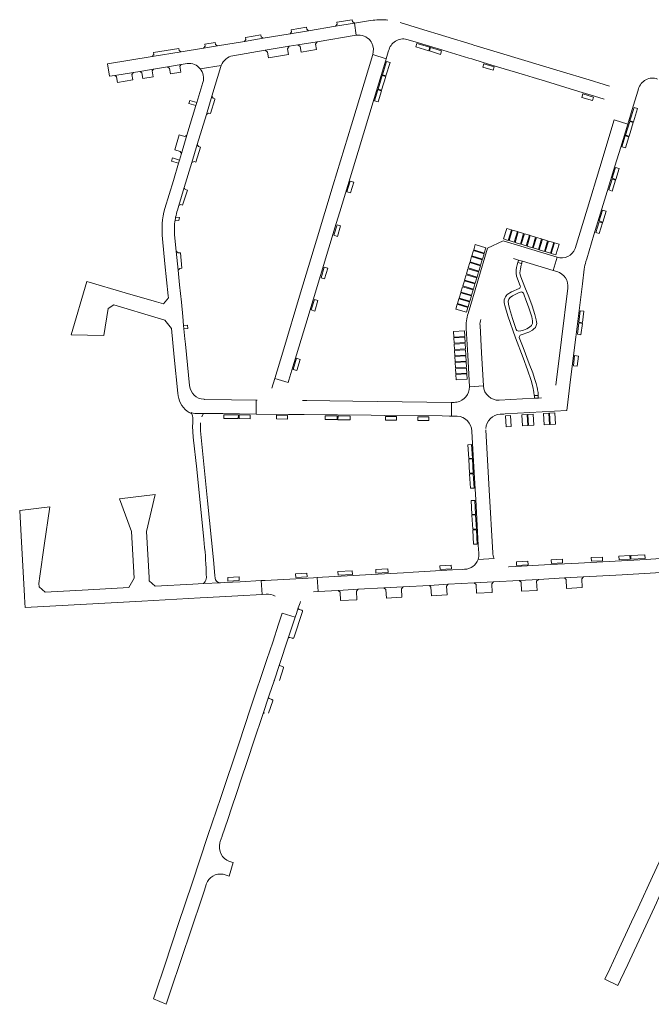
# Model space of a CAD drawing. Header units: metres. Extents: x 166325 to 190320, y 381923 to 404576.
# Tile 15 of 256: x 169573 to 169825, y 383829 to 384221. Entities that reach past the tile are written whole.
import ezdxf

# ---------------------------------------------------------------- set-up
doc = ezdxf.new("R2010")
doc.units = ezdxf.units.M
doc.layers.add('B-WE-VH-VERHARDING_ASFALT-GV', color=8, linetype='Continuous', lineweight=18)
doc.layers.add('B-WE-VH-VERHARDING_BETONSTRAATSTEEN-GV', color=8, linetype='Continuous', lineweight=18)

msp = doc.modelspace()

# ---------------------------------------------------------------- linework, layer by layer
at = {"layer": 'B-WE-VH-VERHARDING_ASFALT-GV', "flags": 128}
for points in [[(169772.964, 384122.002), (169773.284, 384123.436), (169773.493, 384124.021), (169773.395, 384124.054), (169772.001, 384124.493), (169771.947, 384124.51), (169771.7, 384123.631), (169771.434, 384122.469), (169771.28, 384121.622), (169771.279, 384121.47), (169771.273, 384120.293), (169771.441, 384119.083), (169772.915, 384115.26)], [(169779.284, 384101.677), (169778.79, 384103.714), (169777.606, 384107.255), (169776.303, 384110.808), (169774.775, 384114.668), (169773.124, 384118.861)], [(169772.508, 384114.119), (169769.428, 384112.806), (169767.7, 384111.695)], [(169766.741, 384107.372), (169767.909, 384103.27), (169771.023, 384094.44), (169774.01, 384086.489), (169775.837, 384081.674), (169777.302, 384077.526), (169777.959, 384074.936), (169778.314, 384072.823), (169778.453, 384071.414), (169778.529, 384071.418), (169780.003, 384071.493), (169780.081, 384071.497), (169780.007, 384072.571), (169779.885, 384073.295), (169779.828, 384073.614), (169779.754, 384073.951), (169779.598, 384074.603), (169779.19, 384076.315), (169778.655, 384078.319), (169777.867, 384080.56), (169776.508, 384084.054), (169774.044, 384090.588), (169772.54, 384094.66)], [(169778.377, 384098.016), (169778.981, 384098.641)], [(169773.213, 384095.613), (169776.298, 384096.768), (169777.857, 384097.531), (169778.377, 384098.016)], [(169641.779, 384064.607), (169641.582, 384064.683), (169641.84, 384064.164), (169642.151, 384063.375), (169642.33, 384062.523), (169642.36, 384061.7), (169642.271, 384060.428), (169642.235, 384059.273), (169642.489, 384054.882), (169643.844, 384042.048), (169646.662, 384014.082)], [(169645.845, 384062.965), (169646.063, 384063.39), (169646.6, 384064.284), (169644.43, 384064.323)], [(169651.177, 383998.661), (169651.086, 383999.648), (169650.491, 384005.945), (169648.117, 384029.494), (169645.331, 384057.447), (169645.355, 384060.609)], [(169647.643, 384001.023), (169647.666, 384000.194), (169647.698, 383998.949)], [(169646.914, 383996.926), (169646.623, 383996.538), (169653.288, 383996.795)]]:
    msp.add_lwpolyline(points, dxfattribs=at)
at = {"layer": 'B-WE-VH-VERHARDING_ASFALT-GV'}
for points in [[(169773.124, 384118.861, -0.1591774), (169772.964, 384122.002)], [(169772.915, 384115.26, -0.3879732), (169772.508, 384114.119)], [(169767.7, 384111.695, 0.3092957), (169766.741, 384107.372)], [(169778.981, 384098.641, 0.2143953), (169779.284, 384101.677)], [(169772.54, 384094.66, -0.3626895), (169773.213, 384095.613)], [(169644.43, 384064.323, -0.1086441), (169641.779, 384064.607)], [(169646.662, 384014.082, -0.0224309), (169647.643, 384001.023)], [(169647.698, 383998.949, -0.200062), (169646.914, 383996.926)], [(169653.288, 383996.795, -0.3923921), (169651.177, 383998.661)]]:
    msp.add_lwpolyline(points, format="xyb", dxfattribs=at)
at = {"layer": 'B-WE-VH-VERHARDING_ASFALT-GV', "flags": 128}
msp.add_lwpolyline([(169774.137, 384097.548), (169773.197, 384097.229), (169772.268, 384097.141), (169771.609, 384097.348), (169771.329, 384097.828), (169769.854, 384102.12), (169768.577, 384106.115), (169768.165, 384107.858), (169768.128, 384109.071), (169768.317, 384109.915), (169768.939, 384110.613), (169769.829, 384111.268), (169770.863, 384111.781), (169771.89, 384112.227), (169772.522, 384112.495), (169773.035, 384112.664), (169773.346, 384112.75), (169773.723, 384112.635), (169774.176, 384112.228), (169774.435, 384111.478), (169775.139, 384109.686), (169776.206, 384106.806), (169776.986, 384104.434), (169777.488, 384102.859), (169777.807, 384101.24), (169777.797, 384100.201), (169777.395, 384099.347), (169776.632, 384098.719), (169775.486, 384098.049)], close=True, dxfattribs=at)
at = {"layer": 'B-WE-VH-VERHARDING_BETONSTRAATSTEEN-GV', "flags": 128}
for points in [[(169658.289, 384206.985), (169671.13, 384209.12), (169680.785, 384210.709), (169684.155, 384211.264), (169691.86, 384212.532), (169707.475, 384215.146), (169706.792, 384220.002), (169699.255, 384218.745), (169688.489, 384216.95), (169681.079, 384215.715), (169670.389, 384213.932), (169662.894, 384212.682), (169652.137, 384210.91), (169646.6, 384209.998), (169637.589, 384208.511), (169626.134, 384206.621), (169608.28, 384203.676), (169609.079, 384198.751), (169611.246, 384199.106), (169618.59, 384200.31), (169621.191, 384200.738), (169626.627, 384201.632), (169632.223, 384202.555), (169637.695, 384203.444), (169640.091, 384203.865)], [(169714.179, 384221.098), (169713.208, 384220.962), (169713.184, 384221.068), (169706.792, 384220.002), (169707.475, 384215.146)], [(169788.831, 384200.809), (169783.105, 384202.571), (169772.12, 384205.881), (169766.375, 384207.616), (169754.45, 384211.233), (169753.772, 384211.457), (169732.733, 384217.818), (169725.02, 384220.186)], [(169727.7, 384213.492), (169728.156, 384213.355), (169731.382, 384212.387), (169742.008, 384209.199), (169752.397, 384206.054), (169753.611, 384205.682), (169758.061, 384204.319), (169762.951, 384202.848), (169774.538, 384199.312), (169778.069, 384198.252), (169782.96, 384196.765), (169794.549, 384193.248), (169797.664, 384192.292), (169802.552, 384190.839), (169806.39, 384189.65)], [(169714.061, 384207.423), (169719.437, 384205.77), (169720.263, 384208.481), (169720.397, 384208.92)], [(169644.096, 384171.619), (169647.716, 384183.584), (169649.92, 384190.869), (169653.485, 384202.647), (169653.63, 384203.072), (169645.239, 384201.768)], [(169645.239, 384201.768), (169653.63, 384203.072)], [(169808.481, 384194.852), (169806.366, 384195.442), (169800.403, 384197.287), (169788.831, 384200.809)], [(169646.352, 384196.322), (169643.948, 384188.33), (169643.564, 384187.052), (169639.973, 384175.219), (169637.784, 384168.006), (169636.987, 384165.356), (169636.619, 384164.133), (169634.529, 384157.189), (169631.175, 384146.046)], [(169810.42, 384181.356), (169815.788, 384179.708), (169817.994, 384186.895), (169819.382, 384191.507), (169820.086, 384193.76)], [(169799.077, 384124.882), (169799.42, 384126.023), (169802.264, 384135.497), (169807.583, 384152.82), (169810.634, 384162.869), (169812.971, 384170.529), (169815.788, 384179.708), (169810.42, 384181.356), (169804.663, 384162.442), (169799.681, 384146.158), (169794.774, 384130.07)], [(169636.152, 384145.401), (169636.727, 384147.3), (169638.871, 384154.378), (169641.885, 384164.323), (169644.096, 384171.619)], [(169635.236, 384141.43), (169636.74, 384141.217), (169636.949, 384142.392)], [(169636.949, 384142.392), (169635.455, 384142.603)], [(169630.21, 384133.936), (169631.184, 384123.935), (169632.452, 384111.242), (169632.542, 384110.38), (169630.603, 384107.975), (169627.85, 384108.783), (169615.25, 384112.478), (169600.012, 384116.959), (169593.712, 384095.646), (169606.832, 384095.44), (169608.527, 384106.197), (169610.747, 384107.569), (169628.435, 384102.351), (169631.12, 384101.559), (169633.748, 384098.219), (169634.882, 384086.743), (169636.34, 384072.363)], [(169641.039, 384075.435), (169639.388, 384091.928), (169639.157, 384094.116), (169638.765, 384098.058), (169638.63, 384099.419), (169638.274, 384103.007), (169637.721, 384108.681), (169636.991, 384115.641), (169636.457, 384121.396), (169635.702, 384128.983), (169635.048, 384135.554)], [(169770.264, 384126.084), (169772.161, 384125.496), (169772.173, 384125.492), (169773.783, 384124.991), (169779.918, 384123.144), (169785.973, 384121.312), (169787.59, 384126.656), (169766.055, 384133.166), (169759.892, 384130.189), (169752.085, 384104.179)], [(169787.59, 384126.656), (169785.973, 384121.312), (169787.463, 384120.861)], [(169772.254, 384125.361), (169772.001, 384124.493), (169773.395, 384124.054), (169773.646, 384124.918)], [(169773.783, 384124.991), (169772.173, 384125.492)], [(169791.466, 384065.513), (169791.884, 384068.877), (169793.006, 384077.913), (169795.089, 384094.724), (169797.729, 384116.044), (169798.45, 384121.89)], [(169791.903, 384114.256), (169789.347, 384093.825), (169787.073, 384075.594)], [(169751.35, 384098.235), (169751.948, 384087.503), (169752.637, 384074.906), (169758.221, 384075.292), (169757.476, 384088.438), (169756.872, 384099.407)], [(169680.335, 384076.689), (169674.983, 384078.277), (169673.797, 384074.364)], [(169758.221, 384075.292), (169752.637, 384074.906)], [(169780.003, 384071.493), (169778.529, 384071.418), (169778.604, 384070.506)], [(169780.081, 384070.559), (169780.003, 384071.493)], [(169644.43, 384064.323), (169646.6, 384064.284), (169649.49, 384064.26), (169654.278, 384064.235), (169667.521, 384064.09), (169667.582, 384069.632), (169657.72, 384069.758), (169646.823, 384069.886), (169646.81, 384069.968), (169646.742, 384069.996)], [(169668.009, 384069.633), (169667.582, 384069.632), (169667.521, 384064.09), (169680.523, 384063.947), (169686.777, 384063.878), (169713.462, 384063.603), (169718.72, 384063.546), (169741.825, 384063.312), (169744.682, 384063.285), (169745.441, 384063.275), (169745.513, 384068.733)], [(169745.513, 384068.733), (169706.131, 384069.192), (169687.802, 384069.419), (169686.099, 384069.44)], [(169746.53, 384068.721), (169745.513, 384068.733), (169745.441, 384063.275), (169747.788, 384063.244)], [(169781.372, 384070.517), (169780.222, 384070.458), (169780.182, 384070.456), (169778.506, 384070.368), (169778.477, 384070.367), (169764.52, 384069.575)], [(169778.506, 384070.368), (169780.182, 384070.456)], [(169641.84, 384064.164), (169641.582, 384064.683), (169641.779, 384064.607)], [(169764.96, 384064.009), (169766.303, 384064.076), (169766.857, 384064.104), (169791.466, 384065.513)], [(169753.644, 384057.255), (169753.647, 384057.193), (169753.911, 384052.37), (169754.298, 384045.293), (169754.923, 384034.195), (169755.156, 384030.052), (169756.167, 384011.837), (169756.346, 384008.586), (169756.353, 384008.455)], [(169761.924, 384008.803), (169760.522, 384033.733), (169759.18, 384057.772)], [(169756.064, 384006.133), (169762.495, 384006.499)], [(169828.832, 384006.444), (169823.141, 384006.145), (169800.939, 384004.911), (169796.205, 384004.649), (169784.995, 384004.028), (169780.248, 384003.765), (169771.094, 384003.258), (169768.304, 384003.104), (169768.246, 384003.101)], [(169750.706, 384002.165), (169749.732, 384002.112), (169745.854, 384001.9), (169730.185, 384001.043), (169726.363, 384000.829), (169711.234, 383999.979), (169706.395, 383999.705), (169694.059, 383999.013), (169691.961, 383998.899), (169692.266, 383993.323), (169700.279, 383993.774), (169708.223, 383994.205), (169718.528, 383994.763), (169726.195, 383995.18), (169736.673, 383995.766), (169744.18, 383996.186), (169754.544, 383996.755), (169762.2, 383997.176), (169772.448, 383997.739), (169780.17, 383998.164), (169790.499, 383998.73), (169798.16, 383999.151), (169813.5, 384000), (169829.124, 384000.836)], [(169691.961, 383998.899), (169690.379, 383998.813), (169688.27, 383998.698), (169671.202, 383997.77), (169670.553, 383997.734), (169669.61, 383997.683), (169669.913, 383992.118), (169671.504, 383992.215)], [(169690.412, 383993.216), (169692.266, 383993.323), (169691.961, 383998.899)], [(169677.937, 383984.743), (169683.183, 383983.067), (169683.672, 383984.582), (169684.387, 383986.817), (169685.068, 383988.829), (169685.227, 383989.3)], [(169674.755, 383957.769), (169676.894, 383964.256), (169680.388, 383974.696), (169683.183, 383983.067), (169677.937, 383984.743), (169676.512, 383980.282), (169674.153, 383973.13), (169671.848, 383966.151), (169665.355, 383946.774), (169660.602, 383932.562), (169653.423, 383911.177), (169648.346, 383896.024), (169642.037, 383877.042), (169636.646, 383860.909), (169631.123, 383844.33), (169627.573, 383833.72), (169626.614, 383830.872), (169631.657, 383828.72)], [(169684.387, 383986.817), (169683.672, 383984.582), (169683.183, 383983.067), (169680.388, 383974.696)], [(169682.554, 383974.896), (169686.025, 383985.384)], [(169685.758, 383985.863), (169684.728, 383986.199)], [(169681.004, 383975.013), (169682.071, 383974.66)], [(169676.894, 383964.256), (169674.755, 383957.769)], [(169676.865, 383957.84), (169678.5, 383962.823)], [(169678.276, 383963.289), (169677.236, 383963.63)], [(169657.891, 383907.331), (169659.688, 383912.746), (169661.867, 383919.265), (169663.721, 383924.779), (169664.378, 383926.733), (169666.553, 383933.256), (169670.4, 383944.667), (169672.547, 383951.205), (169672.791, 383951.928), (169674.73, 383957.686)], [(169672.547, 383951.205), (169670.4, 383944.667), (169670.408, 383944.686), (169670.416, 383944.704)], [(169672.549, 383944.79), (169674.163, 383949.787)], [(169673.868, 383950.218), (169672.892, 383950.596)], [(169846.59, 383924.694), (169846.441, 383924.31), (169844.343, 383919.806), (169840.086, 383910.643), (169835.537, 383900.884), (169833.562, 383896.607), (169828.31, 383885.337), (169825.675, 383879.705), (169819.89, 383867.204), (169817.28, 383861.563), (169811.54, 383849.208), (169808.617, 383842.902), (169806.666, 383838.699), (169811.896, 383836.225), (169812.911, 383838.415), (169815.821, 383844.636), (169818.347, 383850.069), (169819.363, 383852.328), (169824.679, 383863.747), (169827.221, 383869.197), (169828.148, 383871.264), (169833.561, 383882.867)], [(169653.102, 383893.086), (169653.268, 383893.588), (169653.995, 383895.788), (169654.004, 383895.812), (169654.013, 383895.836), (169656.243, 383902.366), (169657.891, 383907.331)], [(169654.439, 383880.547), (169654.848, 383880.419), (169656.771, 383879.819), (169658.346, 383885.28), (169656.927, 383885.703)], [(169631.805, 383829.202), (169632.423, 383831.103), (169638.671, 383849.794), (169640.668, 383855.664), (169646.899, 383874.268), (169647.629, 383876.465), (169647.679, 383876.614)]]:
    msp.add_lwpolyline(points, dxfattribs=at)
for points in [[(169705.993, 384220.571), (169705.826, 384221.33), (169699.711, 384220.326), (169699.838, 384219.562), (169699.255, 384218.745), (169706.792, 384220.002)], [(169687.792, 384217.503), (169687.637, 384218.294), (169681.543, 384217.276), (169681.616, 384216.502), (169681.079, 384215.715), (169688.489, 384216.95)], [(169651.34, 384211.433), (169651.175, 384212.217), (169647.035, 384211.562), (169647.177, 384210.766), (169646.6, 384209.998), (169652.137, 384210.91)], [(169669.553, 384214.52), (169669.433, 384215.253), (169663.346, 384214.258), (169663.463, 384213.493), (169662.894, 384212.682), (169670.389, 384213.932)], [(169691.252, 384211.558), (169691.86, 384212.532), (169684.155, 384211.264), (169685.088, 384210.59), (169685.453, 384208.389), (169691.591, 384209.389)], [(169637.589, 384208.511), (169636.826, 384209.08), (169636.669, 384209.858), (169626.588, 384208.253), (169626.761, 384207.417), (169626.134, 384206.621)], [(169680.118, 384209.754), (169680.785, 384210.709), (169671.13, 384209.12), (169672.069, 384208.432), (169672.483, 384206.161), (169680.498, 384207.489)], [(169731.634, 384211.878), (169731.223, 384210.491), (169736.402, 384208.936), (169736.837, 384210.345)], [(169741.547, 384208.892), (169737.108, 384210.238), (169736.677, 384208.849), (169741.102, 384207.492)], [(169714.599, 384189.898), (169719.265, 384205.207), (169719.437, 384205.77), (169714.061, 384207.423), (169710.631, 384196.048), (169705.582, 384179.373), (169698.328, 384155.442), (169691.645, 384133.398), (169685.305, 384112.374), (169678.175, 384088.814), (169674.983, 384078.277), (169680.335, 384076.689), (169680.595, 384077.548), (169681.825, 384081.605), (169687.377, 384099.92), (169699.512, 384140.066), (169700.91, 384144.675), (169708.208, 384168.735)], [(169720.954, 384204.245), (169719.546, 384204.722), (169717.907, 384199.31), (169719.316, 384198.883)], [(169618.004, 384199.478), (169618.59, 384200.31), (169611.246, 384199.106), (169611.874, 384198.566), (169612.253, 384196.239), (169618.385, 384197.292)], [(169626.083, 384200.931), (169626.627, 384201.632), (169621.191, 384200.738), (169621.975, 384200.151), (169622.349, 384197.891), (169626.493, 384198.58)], [(169637.178, 384202.768), (169637.695, 384203.444), (169632.223, 384202.555), (169633.023, 384201.921), (169633.4, 384199.697), (169637.536, 384200.404)], [(169758.324, 384203.776), (169757.916, 384202.406), (169762.117, 384201.157), (169762.553, 384202.502)], [(169719.237, 384198.629), (169717.83, 384199.055), (169716.182, 384193.615), (169717.594, 384193.187)], [(169717.513, 384192.897), (169716.094, 384193.327), (169714.787, 384189.011), (169716.2, 384188.563)], [(169643.948, 384188.33), (169641.085, 384189.165), (169640.696, 384187.887), (169643.564, 384187.052)], [(169651.043, 384189.477), (169651.082, 384189.775), (169650.387, 384190.016), (169649.92, 384190.869), (169647.716, 384183.584), (169648.608, 384184.056), (169649.309, 384183.86)], [(169797.897, 384191.783), (169797.502, 384190.361), (169801.728, 384189.117), (169802.145, 384190.482)], [(169819.685, 384185.97), (169818.304, 384186.374), (169816.651, 384181.01), (169818.04, 384180.582)], [(169817.947, 384180.28), (169816.558, 384180.708), (169814.887, 384175.291), (169816.292, 384174.858)], [(169639.973, 384175.219), (169639.091, 384174.819), (169636.909, 384175.438), (169635.139, 384169.486), (169637.304, 384168.811), (169637.784, 384168.006)], [(169816.205, 384174.575), (169814.8, 384175.008), (169813.471, 384170.696), (169814.888, 384170.262)], [(169645.308, 384170.534), (169644.616, 384170.72), (169644.096, 384171.619), (169641.885, 384164.323), (169642.815, 384164.787), (169643.506, 384164.583)], [(169636.987, 384165.356), (169634.165, 384166.208), (169633.798, 384164.974), (169636.619, 384164.133)], [(169810.953, 384162.425), (169809.619, 384158.088), (169811.027, 384157.627), (169812.361, 384162)], [(169810.94, 384157.34), (169809.531, 384157.801), (169808.196, 384153.461), (169809.615, 384152.997)], [(169640.116, 384153.335), (169639.271, 384153.598), (169638.871, 384154.378), (169636.727, 384147.3), (169637.556, 384147.633), (169638.231, 384147.414)], [(169705.074, 384156.946), (169703.775, 384152.693), (169705.202, 384152.286), (169706.474, 384156.518)], [(169805.741, 384145.43), (169804.41, 384141.06), (169805.815, 384140.632), (169807.149, 384145.005)], [(169701.212, 384139.192), (169699.816, 384139.577), (169698.531, 384135.379), (169699.957, 384134.945)], [(169769.43, 384137.532), (169767.525, 384138.109), (169766.241, 384133.886), (169768.146, 384133.309)], [(169804.323, 384140.773), (169803.01, 384136.461), (169804.411, 384136.017), (169805.728, 384140.345)], [(169771.817, 384136.809), (169769.717, 384137.445), (169768.433, 384133.222), (169770.533, 384132.586)], [(169774.255, 384136.071), (169772.104, 384136.722), (169770.82, 384132.499), (169772.949, 384131.854)], [(169776.637, 384135.35), (169774.542, 384135.984), (169773.236, 384131.768), (169775.331, 384131.133)], [(169779.047, 384134.62), (169776.924, 384135.263), (169775.618, 384131.046), (169777.742, 384130.403)], [(169781.441, 384133.895), (169779.335, 384134.533), (169778.029, 384130.316), (169780.135, 384129.678)], [(169783.838, 384133.169), (169781.728, 384133.808), (169780.422, 384129.591), (169782.532, 384128.952)], [(169759.183, 384130.402), (169754.967, 384131.672), (169754.328, 384129.553), (169758.55, 384128.293)], [(169786.239, 384132.442), (169784.125, 384133.082), (169782.819, 384128.865), (169784.933, 384128.225)], [(169788.445, 384131.774), (169786.542, 384132.35), (169785.236, 384128.133), (169787.139, 384127.557)], [(169637.339, 384128.43), (169636.466, 384128.33), (169635.702, 384128.983), (169636.457, 384121.396), (169637.113, 384122.162), (169637.914, 384122.247)], [(169757.738, 384125.59), (169753.514, 384126.852), (169752.881, 384124.75), (169757.107, 384123.488)], [(169758.46, 384127.993), (169754.238, 384129.254), (169753.601, 384127.139), (169757.824, 384125.877)], [(169696.099, 384122.242), (169694.712, 384122.645), (169693.429, 384118.419), (169694.816, 384118.016)], [(169756.29, 384120.769), (169752.061, 384122.032), (169751.43, 384119.937), (169755.661, 384118.673)], [(169757.019, 384123.195), (169752.792, 384124.458), (169752.154, 384122.34), (169756.383, 384121.077)], [(169755.576, 384118.39), (169751.344, 384119.653), (169750.704, 384117.528), (169754.937, 384116.263)], [(169754.132, 384113.581), (169749.895, 384114.846), (169749.26, 384112.74), (169753.499, 384111.474)], [(169754.853, 384115.983), (169750.619, 384117.247), (169749.987, 384115.152), (169754.224, 384113.887)], [(169752.688, 384108.773), (169748.446, 384110.039), (169747.872, 384108.133), (169752.115, 384106.866)], [(169753.418, 384111.202), (169749.178, 384112.468), (169748.534, 384110.33), (169752.775, 384109.064)], [(169692.204, 384109.378), (169690.828, 384109.813), (169689.537, 384105.583), (169690.942, 384105.154)], [(169752.03, 384106.58), (169747.786, 384107.848), (169747.216, 384105.958), (169751.462, 384104.69)], [(169796.796, 384105.238), (169796.258, 384100.726), (169797.723, 384100.541), (169798.283, 384105.064)], [(169640.163, 384099.58), (169638.63, 384099.419), (169638.765, 384098.058), (169640.291, 384098.22)], [(169797.686, 384100.244), (169796.223, 384100.428), (169795.684, 384095.91), (169797.127, 384095.728)], [(169750.651, 384097.245), (169746.251, 384096.99), (169746.378, 384094.772), (169750.775, 384095.046)], [(169750.792, 384094.747), (169746.395, 384094.473), (169746.52, 384092.296), (169750.914, 384092.57)], [(169750.931, 384092.271), (169746.537, 384091.997), (169746.664, 384089.775), (169751.056, 384090.049)], [(169751.073, 384089.75), (169746.681, 384089.476), (169746.807, 384087.274), (169751.197, 384087.548)], [(169751.214, 384087.248), (169746.825, 384086.974), (169746.944, 384084.889), (169751.331, 384085.162)], [(169794.599, 384087.379), (169794.105, 384083.346), (169795.565, 384083.163), (169796.078, 384087.173)], [(169685.105, 384085.894), (169683.707, 384086.313), (169682.369, 384081.841), (169683.768, 384081.44)], [(169751.348, 384084.863), (169746.961, 384084.589), (169747.083, 384082.469), (169751.467, 384082.742)], [(169751.484, 384082.443), (169747.1, 384082.169), (169747.219, 384080.094), (169751.601, 384080.368)], [(169751.618, 384080.068), (169747.236, 384079.795), (169747.357, 384077.679), (169751.737, 384077.952)], [(169660.459, 384063.731), (169654.681, 384063.798), (169654.65, 384062.349), (169660.447, 384062.306)], [(169665.17, 384063.684), (169660.763, 384063.721), (169660.751, 384062.271), (169665.155, 384062.216)], [(169680.12, 384063.528), (169675.722, 384063.58), (169675.72, 384062.109), (169680.118, 384062.057)], [(169699.925, 384063.329), (169695.145, 384063.391), (169695.124, 384061.896), (169699.904, 384061.844)], [(169700.225, 384063.325), (169700.204, 384061.841), (169705.043, 384061.788), (169705.069, 384063.262)], [(169719.096, 384061.674), (169723.517, 384061.589), (169723.518, 384063.058), (169719.125, 384063.119)], [(169736.487, 384062.917), (169732.087, 384062.965), (169732.088, 384061.538), (169736.488, 384061.488)], [(169766.996, 384063.412), (169767.273, 384059.005), (169769.283, 384059.108), (169769.006, 384063.515)], [(169775.667, 384063.898), (169773.521, 384063.766), (169773.783, 384059.359), (169775.93, 384059.476)], [(169775.966, 384063.916), (169776.229, 384059.492), (169778.376, 384059.609), (169778.121, 384064.048)], [(169784.269, 384064.372), (169782.173, 384064.247), (169782.442, 384059.843), (169784.539, 384059.962)], [(169786.673, 384064.516), (169784.577, 384064.391), (169784.825, 384059.978), (169786.922, 384060.097)], [(169753.519, 384051.927), (169752.045, 384051.86), (169752.354, 384046.403), (169753.82, 384046.489)], [(169753.837, 384046.189), (169752.371, 384046.103), (169752.691, 384040.452), (169754.15, 384040.538)], [(169754.166, 384040.238), (169752.708, 384040.153), (169753.029, 384034.482), (169754.481, 384034.562)], [(169669.913, 383992.118), (169669.61, 383997.683), (169661.241, 383997.228), (169655.13, 383996.895), (169653.288, 383996.795), (169646.623, 383996.538), (169642.241, 383996.306), (169627.339, 383995.486), (169624.919, 383997.624), (169624.844, 383998.941), (169623.805, 384017.235), (169627.307, 384032.007), (169613.06, 384030.298), (169617.794, 384017.254), (169618.867, 383998.705), (169616.812, 383994.952), (169600.618, 383994.033), (169583.341, 383993.079), (169581.044, 383995.203), (169580.89, 383996.533), (169581.312, 383999.498), (169583.03, 384011.606), (169585.259, 384027.088), (169573.238, 384025.681), (169573.92, 384012.965), (169574.892, 383996.395), (169575.169, 383991.466), (169575.318, 383988.816), (169575.426, 383986.884), (169621.895, 383989.515), (169645.294, 383990.783), (169647.958, 383990.926), (169660.231, 383991.584)], [(169754.77, 384029.639), (169753.295, 384029.547), (169753.601, 384024.087), (169755.069, 384024.173)], [(169755.085, 384023.874), (169753.618, 384023.788), (169753.935, 384018.137), (169755.394, 384018.222)], [(169755.411, 384017.923), (169753.952, 384017.837), (169754.27, 384012.166), (169755.721, 384012.251)], [(169822.645, 384007.976), (169816.994, 384007.663), (169817.069, 384006.214), (169822.71, 384006.535)], [(169771.449, 384003.713), (169775.999, 384003.999), (169775.908, 384005.45), (169771.379, 384005.203)], [(169785.354, 384004.485), (169789.771, 384004.737), (169789.708, 384006.189), (169785.302, 384005.954)], [(169805.669, 384007.054), (169801.246, 384006.825), (169801.314, 384005.365), (169805.743, 384005.6)], [(169816.683, 384007.645), (169812.274, 384007.401), (169812.342, 384005.945), (169816.758, 384006.196)], [(169687.782, 384000.608), (169683.278, 384000.352), (169683.35, 383998.889), (169687.867, 383999.14)], [(169705.862, 384001.581), (169700.207, 384001.267), (169700.289, 383999.811), (169705.982, 384000.129)], [(169720.082, 384002.369), (169715.284, 384002.098), (169715.357, 384000.631), (169720.165, 384000.904)], [(169745.342, 384003.786), (169740.842, 384003.514), (169740.919, 384002.041), (169745.43, 384002.299)], [(169660.753, 383999.137), (169656.249, 383998.881), (169656.321, 383997.419), (169660.838, 383997.669)], [(169743.539, 383995.43), (169744.18, 383996.186), (169736.673, 383995.766), (169737.304, 383995.072), (169737.477, 383991.632), (169743.694, 383991.986)], [(169761.537, 383996.413), (169762.2, 383997.176), (169754.544, 383996.755), (169755.277, 383996.083), (169755.478, 383992.664), (169761.676, 383992.988)], [(169779.427, 383997.387), (169780.17, 383998.164), (169772.448, 383997.739), (169773.251, 383997.07), (169773.467, 383993.423), (169779.639, 383993.779)], [(169797.454, 383998.372), (169798.16, 383999.151), (169790.499, 383998.73), (169791.208, 383998.045), (169791.418, 383994.556), (169797.616, 383994.892)], [(169707.544, 383993.465), (169708.223, 383994.205), (169700.279, 383993.774), (169701.066, 383993.091), (169701.246, 383989.692), (169707.749, 383990.028)], [(169725.543, 383994.454), (169726.195, 383995.18), (169718.528, 383994.763), (169719.322, 383994.12), (169719.528, 383990.656), (169725.713, 383991.013)]]:
    msp.add_lwpolyline(points, close=True, dxfattribs=at)
at = {"layer": 'B-WE-VH-VERHARDING_BETONSTRAATSTEEN-GV'}
for points in [[(169720.111, 384221.152, 0.0552949), (169714.179, 384221.098)], [(169707.475, 384215.146, -0.2749953), (169713.123, 384212.893)], [(169713.123, 384212.893, -0.0468757), (169713.715, 384211.951)], [(169720.397, 384208.92, -0.4181265), (169727.7, 384213.492)], [(169713.715, 384211.951, -0.1855092), (169714.061, 384207.423)], [(169653.63, 384203.072, -0.2592511), (169658.289, 384206.985)], [(169640.091, 384203.865, -0.2507852), (169645.239, 384201.768)], [(169645.239, 384201.768, -0.25068), (169646.352, 384196.322)], [(169820.086, 384193.76, -0.4399581), (169827.664, 384197.674)], [(169631.175, 384146.046, 0.0960319), (169630.21, 384133.936)], [(169635.455, 384142.603, -0.0267476), (169636.152, 384145.401)], [(169635.048, 384135.554, -0.0636489), (169635.236, 384141.43)], [(169635.236, 384141.43, -0.0128184), (169635.455, 384142.603)], [(169794.774, 384130.07, -0.3980629), (169787.59, 384126.656)], [(169772.173, 384125.492, -0.3506486), (169772.254, 384125.361)], [(169773.646, 384124.918, -0.342933), (169773.783, 384124.991)], [(169798.45, 384121.89, -0.0350933), (169799.077, 384124.882)], [(169787.463, 384120.861, -0.3740027), (169791.903, 384114.256)], [(169752.085, 384104.179, 0.0980802), (169751.35, 384098.235)], [(169756.872, 384099.407, -0.1033456), (169757.154, 384101.769)], [(169646.742, 384069.996, -0.3913094), (169641.039, 384075.435)], [(169752.637, 384074.906, -0.3579081), (169747.639, 384068.837)], [(169764.52, 384069.575, -0.4066219), (169758.221, 384075.292)], [(169636.34, 384072.363, 0.2124472), (169639.987, 384065.247)], [(169747.639, 384068.837, -0.0450642), (169746.53, 384068.721)], [(169780.182, 384070.456, -0.3447374), (169780.081, 384070.559)], [(169639.987, 384065.247, 0.0586576), (169641.84, 384064.164)], [(169747.788, 384063.244, -0.3806673), (169753.644, 384057.255)], [(169759.192, 384058.317, -0.3797552), (169764.96, 384064.009)], [(169756.353, 384008.455, -0.1012455), (169756.064, 384006.133)], [(169762.495, 384006.499, -0.1001339), (169761.924, 384008.803)], [(169756.064, 384006.133, -0.313535), (169750.706, 384002.165)], [(169671.504, 383992.215, -0.1467193), (169675.168, 383991.505)], [(169684.728, 383986.199, -0.3901966), (169684.387, 383986.817)], [(169686.025, 383985.384, 0.3910756), (169685.758, 383985.863)], [(169680.388, 383974.696, -0.3912198), (169681.004, 383975.013)], [(169682.071, 383974.66, 0.2061295), (169682.362, 383974.676)], [(169682.362, 383974.676, 0.1005346), (169682.481, 383974.766)], [(169682.481, 383974.766, 0.047778), (169682.524, 383974.828)], [(169677.236, 383963.63, -0.402775), (169676.894, 383964.256)], [(169678.487, 383963.104, 0.2068447), (169678.276, 383963.289)], [(169678.522, 383962.965, 0.106593), (169678.487, 383963.104)], [(169674.798, 383957.843, -0.1074582), (169674.928, 383957.955)], [(169672.892, 383950.596, -0.4318624), (169672.547, 383951.205)], [(169674.163, 383949.787, 0.4604136), (169673.868, 383950.218)], [(169670.416, 383944.704, -0.0352963), (169670.458, 383944.77)], [(169670.458, 383944.77, -0.0852157), (169670.575, 383944.876)], [(169670.575, 383944.876, -0.1830932), (169670.88, 383944.93)], [(169656.927, 383885.703, -0.3886299), (169653.102, 383893.086)], [(169647.679, 383876.614, -0.383319), (169654.439, 383880.547)], [(169631.657, 383828.72, -0.0201238), (169631.805, 383829.202)]]:
    msp.add_lwpolyline(points, format="xyb", dxfattribs=at)

doc.saveas('drawing.dxf')
